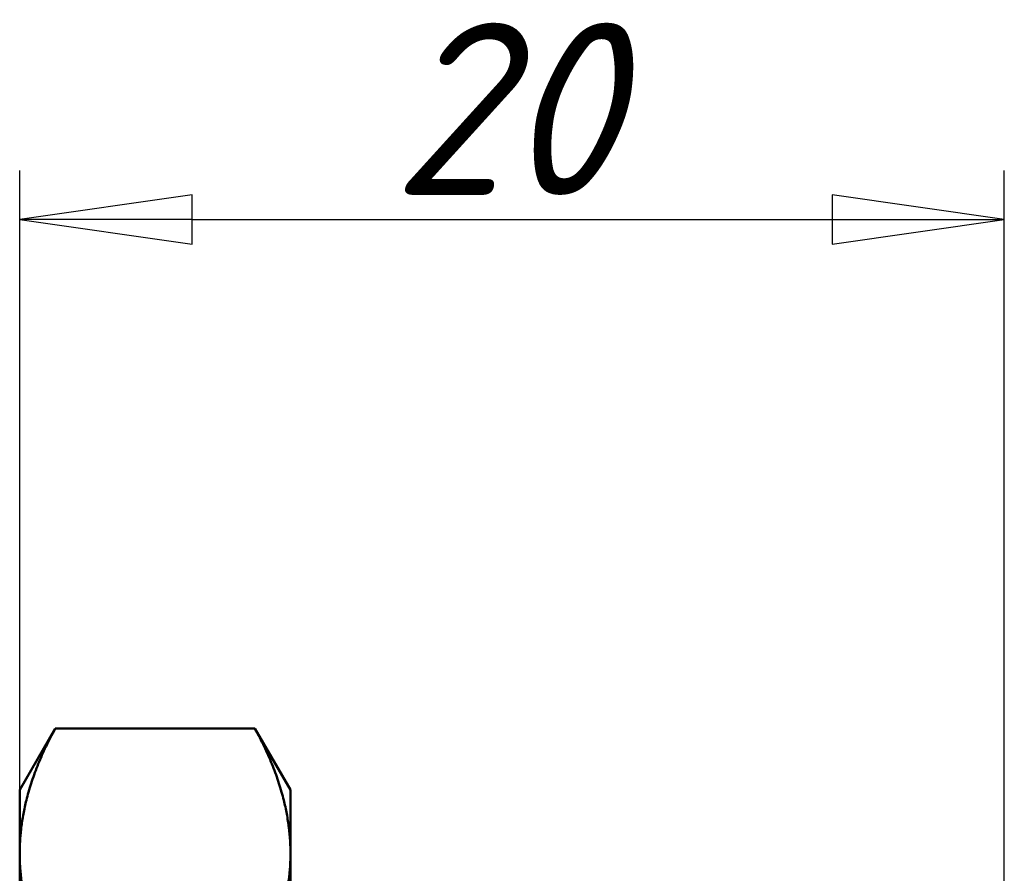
# Model space of a CAD drawing. Header units: millimetres. Extents: x -184 to 656, y -69 to 356.
# Tile 7 of 19: x 54 to 74, y 144 to 162. Entities that reach past the tile are written whole.
import ezdxf

# ---------------------------------------------------------------- set-up
doc = ezdxf.new("R2010")
doc.units = ezdxf.units.MM
doc.layers.add('Видимый контур (ГОСТ)', color=7, linetype='Continuous', lineweight=50)
doc.layers.add('Размер (ГОСТ)', color=7, linetype='Continuous', lineweight=25)
doc.styles.add('Обычный текст (ГОСТ)', font='GOST Common Italic.ttf')
doc.dimstyles.new('Обычный (ГОСТ)', dxfattribs={"dimtxt": 3.5, "dimasz": 3.5, "dimexe": 1, "dimexo": 0, "dimgap": 0.5, "dimtad": 1, "dimrnd": 1e-08, "dimtxsty": 'Обычный текст (ГОСТ)', "dimblk": 'Filled-1', "dimcen": 0.09, "dimdle": 15, "dimclrd": 256, "dimclre": 256, "dimclrt": 256, "dimazin": 2, "dimtfac": 0.714286, "dimtdec": 3, "dimtmove": 0, "dimatfit": 3, "dimfxl": 1, "dimtolj": 1, "dimlwd": 25, "dimlwe": 25, "dimarcsym": 0})

# ---------------------------------------------------------------- blocks, each defined once
blk = doc.blocks.new('Filled-1')
at = {"color": 0}
for p, q in [((0, 0), (-1, 0.1429)), ((-1, 0.1429), (-1, -0.1429)), ((-1, 0), (0, 0)), ((-1, -0.1429), (0, 0))]:
    blk.add_line(p, q, dxfattribs=at)
at = {"color": 0, "flags": 128}
blk.add_lwpolyline([(-1, -0.1429), (0, 0), (-1, 0.1429), (-1, -0.1429)], dxfattribs=at)
at = {"color": 0}
blk.add_solid([(-1, -0.1429), (0, 0), (-1, 0.1429), (-1, -0.1429)], dxfattribs=at)
blk = doc.blocks.new('*D9')
at = {"layer": 'Defpoints', "color": 0, "linetype": 'Continuous', "transparency": 16777216}
for p in [(74.223, 157.614), (74.223, 142.614), (54.223, 135.528)]:
    blk.add_point(p, dxfattribs=at)
at = {"layer": 'Размер (ГОСТ)', "linetype": 'Continuous', "lineweight": 25, "transparency": 16777216}
for p, q in [((54.223, 135.528), (54.223, 158.614)), ((74.223, 142.614), (74.223, 158.614)), ((57.723, 157.614), (70.723, 157.614))]:
    blk.add_line(p, q, dxfattribs=at)
at = {"layer": 'Размер (ГОСТ)', "linetype": 'Continuous', "lineweight": 25, "transparency": 16777216, "xscale": 3.5, "yscale": 3.5, "zscale": 3.5, "rotation": 180}
blk.add_blockref('Filled-1', (54.223, 157.614), dxfattribs=at)
at = {"layer": 'Размер (ГОСТ)', "linetype": 'Continuous', "lineweight": 25, "transparency": 16777216, "xscale": 3.5, "yscale": 3.5, "zscale": 3.5}
blk.add_blockref('Filled-1', (74.223, 157.614), dxfattribs=at)
at = {"layer": 'Размер (ГОСТ)', "linetype": 'Continuous', "lineweight": 25, "transparency": 16777216, "insert": (61.774, 161.614), "char_height": 3.5, "attachment_point": 1, "style": 'Обычный текст (ГОСТ)'}
blk.add_mtext('\\A1;20', dxfattribs=at)

msp = doc.modelspace()

# ---------------------------------------------------------------- linework, layer by layer
at = {"layer": 'Видимый контур (ГОСТ)'}
for p, q in [((54.2228, 146.0219), (54.9445, 147.2719)), ((54.9445, 147.2681), (54.9445, 147.2719)), ((54.9445, 147.2719), (59.0011, 147.2719)), ((54.9445, 147.2681), (59.0011, 147.2681)), ((59.0011, 147.2719), (59.0011, 147.2681)), ((59.7228, 146.0219), (59.0011, 147.2719)), ((54.2228, 146.0219), (54.2228, 144.7278)), ((59.7228, 144.7278), (59.7228, 146.0219)), ((54.2228, 144.7278), (54.2228, 135.5275)), ((59.7228, 135.5275), (59.7228, 144.7278))]:
    msp.add_line(p, q, dxfattribs=at)
for points, weights in [([(54.9445, 147.2681), (54.2228, 145.9529), (54.2228, 144.7278)], [1.00849403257, 1.02253167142, 1]), ([(59.7228, 144.7278), (59.7228, 145.9529), (59.0011, 147.2681)], [1, 1.02253167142, 1.00849403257]), ([(54.2228, 144.7278), (54.2228, 143.5028), (54.9445, 142.1876)], [1, 1.02253167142, 1.00849403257]), ([(59.0011, 142.1876), (59.7228, 143.5028), (59.7228, 144.7278)], [1.00849403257, 1.02253167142, 1])]:
    msp.add_rational_spline(points, weights, degree=2, dxfattribs=at)

# ---------------------------------------------------------------- dimensions: what is measured, and where the dimension line sits
at = {"layer": 'Размер (ГОСТ)', "linetype": 'Continuous', "lineweight": 25}
dim = msp.add_linear_dim(base=(74.2228, 157.6138), p1=(54.2228, 135.5275), p2=(74.2228, 142.6138), dimstyle='Обычный (ГОСТ)', override={"dimgap": 0.5, "dimdec": 2, "dimtol": 0, "dimlim": 0, "dimtp": 0, "dimtm": 0, "dimtdec": 3, "dimtofl": 0, "dimatfit": 1}, dxfattribs=at)
dim.commit()
dim.dimension.update_dxf_attribs({"geometry": '*D9', "text_midpoint": (64.2228, 157.6138), "dimtype": 160})

doc.saveas('drawing.dxf')
